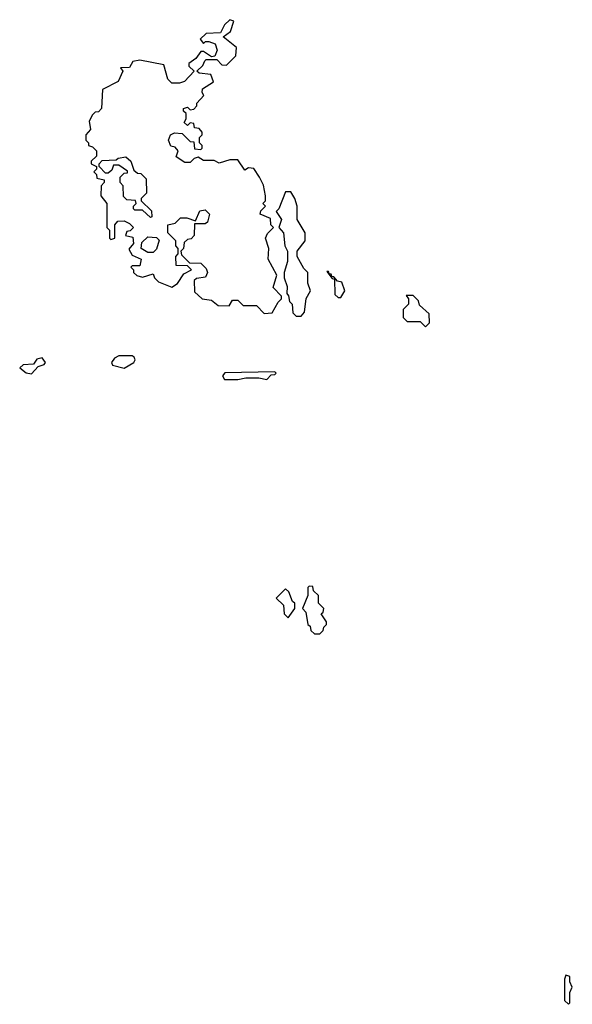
# Model space of a CAD drawing. Extents: x 2737564 to 2859580, y 876530 to 1012372.
# Tile 98 of 110: x 2745590 to 2747680, y 987820 to 991540. Entities that reach past the tile are written whole.
import ezdxf

# ---------------------------------------------------------------- set-up
doc = ezdxf.new("R2010")
doc.units = 0

msp = doc.modelspace()

# ---------------------------------------------------------------- linework, layer by layer
at = {"layer": '0CON05XD'}
for points in [[(2746515, 990430), (2746545, 990432.5), (2746567, 990473), (2746580, 990485), (2746580, 990495), (2746548.3, 990528.3), (2746562.5, 990575), (2746530, 990635), (2746532.5, 990675), (2746520, 990715), (2746527.5, 990732.5), (2746550, 990755), (2746540, 990765), (2746538.3, 990788.3), (2746500, 990805), (2746501.7, 990818.3), (2746520, 990835), (2746510, 990845), (2746520, 990855), (2746520, 990875), (2746512.5, 990915), (2746496.7, 990945), (2746475, 990977.5), (2746455, 990980), (2746441.7, 990971.7), (2746415, 991010), (2746385, 991010), (2746345, 990997.5), (2746325, 991007.5), (2746285, 991007.5), (2746265, 991020), (2746250, 991015), (2746235, 991000), (2746215, 991000), (2746181.7, 991021.7), (2746190, 991045), (2746178.3, 991058.3), (2746161.7, 991061.7), (2746152.5, 991085), (2746160, 991105), (2746175, 991112.5), (2746205, 991110), (2746235, 991080), (2746248.3, 991078.3), (2746251.7, 991051.7), (2746275, 991050), (2746280, 991055), (2746280, 991065), (2746270, 991075), (2746270, 991095), (2746280, 991105), (2746280, 991115), (2746268.3, 991128.3), (2746251.7, 991131.7), (2746248.3, 991148.3), (2746235, 991150), (2746225, 991140), (2746211.7, 991151.7), (2746220, 991165), (2746220, 991185), (2746210, 991195), (2746210, 991205), (2746225, 991210), (2746235, 991200), (2746248.3, 991201.7), (2746260, 991215), (2746260, 991225), (2746287, 991253), (2746280, 991265), (2746281.7, 991278.3), (2746322.5, 991305), (2746312.5, 991332.5), (2746268.3, 991338.3), (2746260, 991345), (2746283, 991367), (2746290, 991385), (2746295, 991390), (2746335, 991390), (2746355, 991370), (2746371.7, 991368.3), (2746407, 991403), (2746410, 991435), (2746360, 991475), (2746387.5, 991495), (2746400, 991535), (2746385, 991540), (2746365, 991520), (2746350, 991490), (2746295, 991487.5), (2746273, 991467), (2746285, 991450), (2746292.5, 991457.5), (2746305, 991457.5), (2746329.3, 991449.3), (2746336.7, 991425), (2746328.3, 991401.7), (2746315, 991400), (2746285, 991420), (2746275, 991420), (2746256.4, 991393.6), (2746230, 991375), (2746230, 991365), (2746250, 991345), (2746213, 991307), (2746195, 991300), (2746165, 991300), (2746158.3, 991308.3), (2746150, 991315), (2746135, 991370), (2746045, 991387.5), (2746018.3, 991381.7), (2746005, 991360), (2745971.7, 991358.3), (2745980, 991345), (2745963, 991307), (2745903.3, 991276.7), (2745900, 991205), (2745888.3, 991191.7), (2745875, 991190), (2745865, 991180), (2745853, 991157), (2745857.5, 991125), (2745840, 991105), (2745840, 991085), (2745850, 991075), (2745850, 991065), (2745865, 991060), (2745880, 991045), (2745880, 991025), (2745860, 991005), (2745860, 990995), (2745880, 990985), (2745880, 990975), (2745870, 990965), (2745880, 990955), (2745881.7, 990941.7), (2745910, 990935), (2745910, 990925), (2745898.3, 990911.7), (2745897.5, 990875), (2745920, 990845), (2745920, 990755), (2745930, 990745), (2745930, 990715), (2745935, 990710), (2745950, 990715), (2745950, 990765), (2745961.7, 990778.3), (2745985, 990780), (2746005, 990770), (2746020, 990755), (2746008.3, 990741.7), (2745995, 990740), (2745990, 990725), (2746018.3, 990718.3), (2746020, 990695), (2746003, 990673), (2746015, 990650), (2746050, 990635), (2746045, 990610), (2746015, 990610), (2746010, 990605), (2746020, 990595), (2746020, 990585), (2746033, 990573), (2746055, 990567.5), (2746095, 990580), (2746100, 990565), (2746115, 990550), (2746165, 990530), (2746186.4, 990543.6), (2746210.7, 990579.3), (2746240, 990595), (2746225, 990610), (2746181.7, 990611.7), (2746180, 990645), (2746190, 990655), (2746190, 990675), (2746180, 990685), (2746180, 990705), (2746150, 990735), (2746150, 990765), (2746178.3, 990771.7), (2746198.3, 990791.7), (2746221.7, 990791.7), (2746255, 990780), (2746271.7, 990818.3), (2746291.7, 990821.7), (2746307.5, 990805), (2746300, 990775), (2746291.7, 990768.3), (2746251.7, 990768.3), (2746250, 990725), (2746238.3, 990711.7), (2746225, 990710), (2746211.7, 990698.3), (2746210, 990675), (2746200, 990665), (2746201.7, 990651.7), (2746231.7, 990621.7), (2746275, 990620), (2746295, 990600), (2746300, 990585), (2746293, 990567), (2746258.3, 990561.7), (2746250, 990555), (2746251.7, 990511.7), (2746280, 990485), (2746315, 990480), (2746340.7, 990460.7), (2746381.7, 990458.3), (2746395, 990480), (2746415, 990480), (2746435, 990460), (2746485, 990460), (2746515, 990430)], [(2746085, 990792.5), (2746055, 990820), (2746025, 990820), (2746020, 990825), (2746020, 990835), (2746030, 990845), (2746027.5, 990857.5), (2745995, 990860), (2745982.5, 990872.5), (2745981.7, 990911.7), (2745970, 990925), (2745970, 990945), (2745985, 990960), (2745998.3, 990961.7), (2745998.3, 990968.3), (2745965, 990990), (2745945, 990990), (2745938.3, 990971.7), (2745925, 990960), (2745915, 990960), (2745890, 990985), (2745890, 990995), (2745901.7, 991008.3), (2745955, 991010), (2745963, 991017), (2745991.7, 991021.7), (2746010, 991005), (2746021.7, 990971.7), (2746035, 990960), (2746048.3, 990958.3), (2746068.3, 990938.3), (2746070, 990885), (2746050, 990865), (2746050, 990855), (2746088.3, 990818.3), (2746090, 990795), (2746085, 990792.5)], [(2746655, 990420), (2746667.5, 990435), (2746673, 990487), (2746690, 990515), (2746680, 990545), (2746680, 990585), (2746665, 990600), (2746640, 990645), (2746640, 990665), (2746670, 990705), (2746670, 990735), (2746640, 990785), (2746640, 990835), (2746630, 990865), (2746615, 990890), (2746595, 990890), (2746570, 990825), (2746560, 990815), (2746580, 990785), (2746570, 990755), (2746587.5, 990735), (2746592.5, 990685), (2746602.5, 990665), (2746603, 990627), (2746590, 990585), (2746590, 990565), (2746601.7, 990531.7), (2746600, 990505), (2746607, 990497), (2746610, 990475), (2746620, 990465), (2746623, 990433), (2746635, 990420), (2746655, 990420)], [(2746095, 990660), (2746075, 990660), (2746050, 990675), (2746051.7, 990698.3), (2746075, 990720), (2746107, 990717), (2746117, 990707), (2746107, 990673), (2746095, 990660)], [(2746805, 990490), (2746820, 990515), (2746808.3, 990548.3), (2746791.7, 990551.7), (2746778.3, 990568.3), (2746770, 990570), (2746768.3, 990578.3), (2746760, 990580), (2746758.3, 990588.3), (2746751.7, 990588.3), (2746771.7, 990561.7), (2746780, 990560), (2746781.7, 990501.7), (2746795, 990490), (2746805, 990490)], [(2747125, 990380), (2747140, 990395), (2747138.3, 990428.3), (2747101.7, 990461.7), (2747098.3, 990478.3), (2747078.3, 990498.3), (2747051.7, 990498.3), (2747060, 990485), (2747060, 990465), (2747040, 990445), (2747040, 990415), (2747055, 990400), (2747105, 990400), (2747125, 990380)], [(2745985, 990222.9), (2746021.2, 990245), (2746026.7, 990255), (2746022.5, 990265), (2746015, 990270), (2745965, 990270), (2745948.3, 990261.7), (2745936.7, 990245), (2745941.2, 990235), (2745985, 990222.9)], [(2745635, 990202.5), (2745660.5, 990229.5), (2745683, 990237), (2745687.5, 990245), (2745675, 990262.5), (2745655, 990257.5), (2745641.7, 990238.3), (2745603.6, 990236.4), (2745590, 990225), (2745615, 990206), (2745635, 990202.5)], [(2746525, 990180), (2746541.7, 990198.3), (2746555, 990200), (2746560, 990205), (2746555, 990210), (2746365.9, 990205.9), (2746357.5, 990195), (2746365, 990180), (2746415, 990180), (2746445, 990187.5), (2746495, 990187.5), (2746525, 990180)], [(2746605, 989280), (2746630, 989315), (2746630, 989335), (2746621.7, 989341.7), (2746608.3, 989378.3), (2746595, 989390), (2746560, 989355), (2746588.3, 989328.3), (2746590, 989295), (2746605, 989280)], [(2746725, 989220), (2746738.3, 989231.7), (2746740, 989245), (2746750, 989255), (2746750, 989265), (2746730, 989295), (2746738.3, 989301.7), (2746740, 989315), (2746720, 989335), (2746720, 989365), (2746701.7, 989381.7), (2746698.3, 989398.3), (2746685, 989400), (2746680, 989395), (2746680, 989365), (2746660, 989315), (2746671.7, 989301.7), (2746680, 989255), (2746688.3, 989248.3), (2746691.7, 989231.7), (2746705, 989220), (2746725, 989220)], [(2747665, 987820), (2747670, 987825), (2747670, 987865), (2747680, 987885), (2747670, 987905), (2747670, 987925), (2747655, 987930), (2747650, 987915), (2747650, 987835), (2747665, 987820)]]:
    msp.add_lwpolyline(points, dxfattribs=at)

doc.saveas('drawing.dxf')
